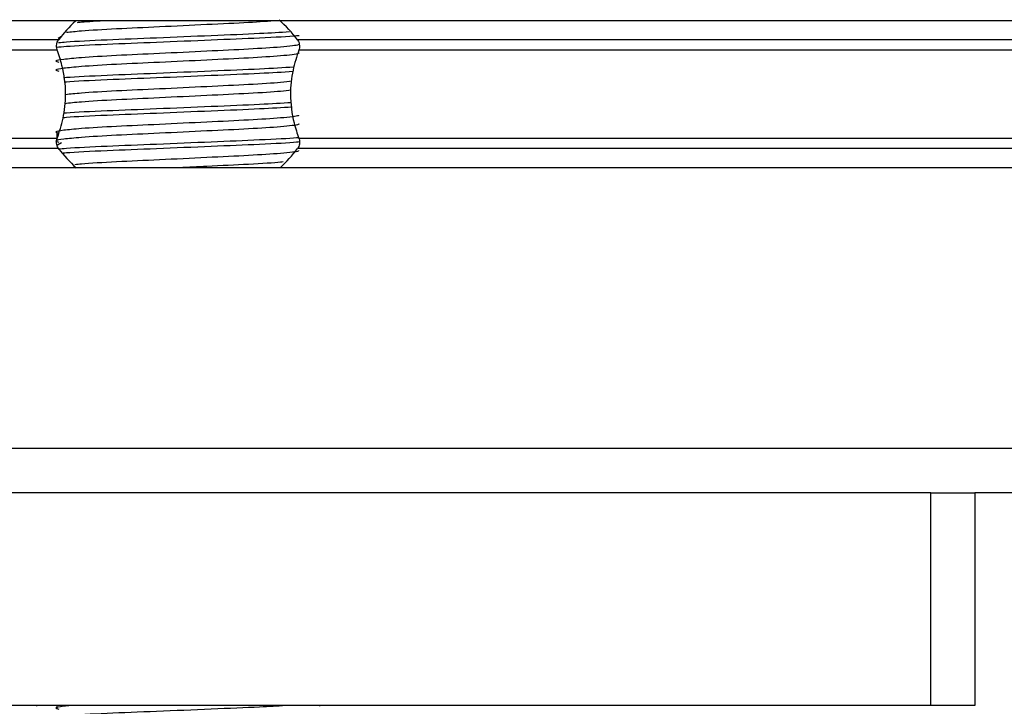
# Model space of a CAD drawing. Header units: millimetres. Extents: x 0 to 420, y 0 to 297.
# Tile 83 of 106: x 298.12 to 301.07, y 196.84 to 198.89. Entities that reach past the tile are written whole.
import ezdxf

# ---------------------------------------------------------------- set-up
doc = ezdxf.new("R2010")
doc.units = ezdxf.units.MM

msp = doc.modelspace()

# ---------------------------------------------------------------- linework, layer by layer
at = {"color": 7, "linetype": 'Continuous', "lineweight": 25}
for p, q in [((322.20232, 198.89156), (296.21187, 198.89156)), ((298.24072, 198.83406), (296.21187, 198.83406)), ((298.2492, 198.84386), (298.23978, 198.83809)), ((319.45741, 198.83406), (298.95678, 198.83406)), ((298.23691, 198.80361), (296.21187, 198.80361)), ((319.4536, 198.80361), (298.96059, 198.80361)), ((298.23691, 198.53926), (296.21187, 198.53926)), ((298.23549, 198.55503), (298.23549, 198.53373)), ((319.4536, 198.53926), (298.96059, 198.53926)), ((298.24072, 198.50881), (296.21187, 198.50881)), ((298.2492, 198.52561), (298.23793, 198.51871)), ((319.45741, 198.50881), (298.95678, 198.50881)), ((322.20232, 198.45131), (296.21187, 198.45131)), ((322.20232, 197.6106), (296.21187, 197.6106)), ((300.85302, 197.47799), (296.34448, 197.47799)), ((300.85302, 196.84149), (300.85302, 197.47799)), ((300.85302, 197.47799), (300.98563, 197.47799)), ((317.42856, 197.47799), (300.98563, 197.47799)), ((300.98563, 197.47799), (300.98563, 196.84149)), ((300.85302, 196.84149), (296.34448, 196.84149)), ((298.17441, 196.84149), (298.17441, 196.84008)), ((298.23549, 196.84149), (298.23549, 196.83117)), ((299.02308, 196.84008), (299.02308, 196.84149)), ((300.98563, 196.84149), (300.85302, 196.84149))]:
    msp.add_line(p, q, dxfattribs=at)
for centre, start, end in [((298.59875, 198.56005), 132.91101, 142.57212), ((298.59875, 198.56005), 37.42788, 47.87533), ((298.59875, 198.78282), 217.42788, 227.33207), ((298.59875, 198.78282), 312.66793, 322.57212)]:
    msp.add_arc(centre, 0.45085, start, end, dxfattribs=at)
for points, knots in [([(298.89694, 198.89156), (298.86998, 198.88964), (298.81337, 198.88563), (298.68483, 198.87969), (298.54361, 198.87267), (298.41009, 198.86682), (298.31249, 198.86099), (298.27795, 198.85729), (298.26422, 198.85581)], [0, 0, 0, 0, 0.1621698, 0.3404556, 0.52381, 0.7001174, 0.8808556, 1, 1, 1, 1]), ([(298.38725, 198.89156), (298.35785, 198.88997), (298.3207, 198.88796), (298.30046, 198.88588), (298.29624, 198.88544)], [0, 0, 0, 0, 0.7912827, 1, 1, 1, 1]), ([(298.23691, 198.80361), (298.23673, 198.80411), (298.2357, 198.80708), (298.23468, 198.81295), (298.23507, 198.82086), (298.23694, 198.82781), (298.23912, 198.83192), (298.24053, 198.83381), (298.24072, 198.83406)], [0, 0, 0, 0, 0.0508548, 0.3030287, 0.5240656, 0.7365591, 0.9653107, 1, 1, 1, 1]), ([(298.96167, 198.8466), (298.95914, 198.8463), (298.93758, 198.84379), (298.84543, 198.83945), (298.70009, 198.83327), (298.53418, 198.82626), (298.38199, 198.82041), (298.27519, 198.81515), (298.24417, 198.81205), (298.23534, 198.81117)], [0, 0, 0, 0, 0.0238377, 0.203616, 0.3832145, 0.5679131, 0.7455207, 0.9275869, 1, 1, 1, 1]), ([(298.93276, 198.85779), (298.90482, 198.85608), (298.84244, 198.85228), (298.69823, 198.84654), (298.53476, 198.83952), (298.3815, 198.83367), (298.28092, 198.82866), (298.24848, 198.82577), (298.24115, 198.82512)], [0, 0, 0, 0, 0.15793939, 0.35255094, 0.5526889, 0.7451431, 0.94242866, 1, 1, 1, 1]), ([(298.95678, 198.83406), (298.9572, 198.83348), (298.95893, 198.83108), (298.96138, 198.82572), (298.96281, 198.81768), (298.96248, 198.80988), (298.96119, 198.80562), (298.96059, 198.80361)], [0, 0, 0, 0, 0.0786657, 0.3295798, 0.5818024, 0.802882, 1, 1, 1, 1]), ([(298.95915, 198.82119), (298.95959, 198.8206), (298.96154, 198.81793), (298.91159, 198.81247), (298.81567, 198.80629), (298.68526, 198.80012), (298.54365, 198.79312), (298.40955, 198.78725), (298.31044, 198.78122), (298.25332, 198.77547), (298.22665, 198.77123), (298.23705, 198.76837), (298.24169, 198.7671)], [0, 0, 0, 0, 0.0351066, 0.1561349, 0.2739528, 0.3916527, 0.5126988, 0.6290926, 0.7484115, 0.8401345, 0.9287498, 1, 1, 1, 1]), ([(298.23691, 198.53926), (298.24335, 198.55891), (298.25685, 198.60012), (298.26513, 198.67631), (298.25569, 198.74767), (298.242, 198.78845), (298.23691, 198.80361)], [0, 0, 0, 0, 0.2384824, 0.5002133, 0.8142029, 1, 1, 1, 1]), ([(298.96059, 198.80361), (298.95415, 198.78396), (298.94064, 198.74275), (298.93237, 198.66656), (298.94181, 198.59519), (298.9555, 198.55442), (298.96059, 198.53926)], [0, 0, 0, 0, 0.2384824, 0.5002133, 0.8142029, 1, 1, 1, 1]), ([(298.95932, 198.796), (298.96048, 198.79497), (298.96397, 198.79189), (298.91232, 198.78596), (298.81548, 198.77977), (298.68531, 198.7736), (298.54364, 198.76659), (298.40955, 198.76073), (298.31044, 198.7547), (298.25333, 198.74895), (298.22666, 198.74471), (298.23705, 198.74185), (298.24167, 198.74058)], [0, 0, 0, 0, 0.059132, 0.1771634, 0.2920638, 0.4068492, 0.5248979, 0.6384095, 0.7547738, 0.8442256, 0.9306466, 1, 1, 1, 1]), ([(298.9458, 198.75245), (298.91395, 198.75049), (298.84784, 198.74643), (298.69845, 198.74046), (298.53451, 198.73344), (298.38224, 198.72759), (298.28732, 198.72298), (298.25859, 198.72051), (298.25579, 198.72027)], [0, 0, 0, 0, 0.1833159, 0.3805505, 0.5833859, 0.778434, 0.9783786, 1, 1, 1, 1]), ([(298.94272, 198.73901), (298.91179, 198.73712), (298.84655, 198.73312), (298.69848, 198.7272), (298.53426, 198.72018), (298.3832, 198.71433), (298.28563, 198.70974), (298.2597, 198.70731), (298.25744, 198.7071)], [0, 0, 0, 0, 0.1792693, 0.3781057, 0.5825884, 0.7792206, 0.980789, 1, 1, 1, 1]), ([(298.93691, 198.68395), (298.92802, 198.68261), (298.90437, 198.67904), (298.81365, 198.67368), (298.68585, 198.66752), (298.54338, 198.66051), (298.41004, 198.65465), (298.31005, 198.64865), (298.27415, 198.64478), (298.25892, 198.64313)], [0, 0, 0, 0, 0.0944898, 0.2513541, 0.4080614, 0.5692237, 0.724192, 0.8830549, 1, 1, 1, 1]), ([(298.93975, 198.71084), (298.93014, 198.70937), (298.9059, 198.70567), (298.81377, 198.7002), (298.68582, 198.69404), (298.54337, 198.68703), (298.4101, 198.68118), (298.31135, 198.67527), (298.27618, 198.67148), (298.26175, 198.66993)], [0, 0, 0, 0, 0.1028709, 0.2594114, 0.4157952, 0.5766249, 0.7312733, 0.8898082, 1, 1, 1, 1]), ([(298.94043, 198.6328), (298.91018, 198.63095), (298.8456, 198.62699), (298.69844, 198.62111), (298.53433, 198.61409), (298.38297, 198.60825), (298.28426, 198.60356), (298.25764, 198.60104), (298.25445, 198.60074)], [0, 0, 0, 0, 0.1744293, 0.3724463, 0.5760865, 0.7719084, 0.9726462, 1, 1, 1, 1]), ([(298.93878, 198.64596), (298.90903, 198.64414), (298.84493, 198.64022), (298.69837, 198.63437), (298.53453, 198.62735), (298.38224, 198.6215), (298.28735, 198.6169), (298.25864, 198.61443), (298.25587, 198.61419)], [0, 0, 0, 0, 0.17299565, 0.37277159, 0.57822059, 0.77578192, 0.97830283, 1, 1, 1, 1]), ([(298.95915, 198.60903), (298.95959, 198.60843), (298.96154, 198.60576), (298.91159, 198.6003), (298.81567, 198.59413), (298.68526, 198.58795), (298.54365, 198.58095), (298.40955, 198.57508), (298.31044, 198.56906), (298.25332, 198.5633), (298.22665, 198.55906), (298.23705, 198.5562), (298.24169, 198.55493)], [0, 0, 0, 0, 0.03510659, 0.15613494, 0.2739528, 0.39165273, 0.5126988, 0.62909257, 0.74841151, 0.84013452, 0.92874983, 1, 1, 1, 1]), ([(298.95932, 198.58383), (298.96048, 198.5828), (298.96397, 198.57972), (298.91232, 198.57379), (298.81548, 198.5676), (298.68531, 198.56143), (298.54364, 198.55443), (298.40955, 198.54856), (298.31044, 198.54254), (298.25333, 198.53678), (298.22666, 198.53254), (298.23705, 198.52969), (298.24167, 198.52841)], [0, 0, 0, 0, 0.059132, 0.1771634, 0.2920638, 0.4068492, 0.5248979, 0.6384095, 0.7547738, 0.8442256, 0.9306466, 1, 1, 1, 1]), ([(298.24072, 198.50881), (298.2403, 198.50938), (298.23857, 198.51179), (298.23612, 198.51715), (298.23468, 198.52518), (298.23502, 198.53299), (298.2363, 198.53725), (298.23691, 198.53926)], [0, 0, 0, 0, 0.0786657, 0.3295798, 0.5818024, 0.802882, 1, 1, 1, 1]), ([(298.95993, 198.54141), (298.95794, 198.54118), (298.93672, 198.53874), (298.84526, 198.53446), (298.70011, 198.52828), (298.53428, 198.52127), (298.38158, 198.51542), (298.28037, 198.51037), (298.24762, 198.50745), (298.23993, 198.50677)], [0, 0, 0, 0, 0.0190303, 0.2027988, 0.3863835, 0.5751814, 0.756731, 0.9428382, 1, 1, 1, 1]), ([(298.96059, 198.53926), (298.96076, 198.53876), (298.96179, 198.53579), (298.96282, 198.52991), (298.96242, 198.52201), (298.96056, 198.51505), (298.95837, 198.51094), (298.95697, 198.50906), (298.95678, 198.50881)], [0, 0, 0, 0, 0.0508548, 0.3030287, 0.5240656, 0.7365591, 0.9653107, 1, 1, 1, 1]), ([(298.96247, 198.52843), (298.9597, 198.52811), (298.93798, 198.52557), (298.84548, 198.52119), (298.70016, 198.51502), (298.53387, 198.50801), (298.38313, 198.50216), (298.28451, 198.4975), (298.25801, 198.49499), (298.25499, 198.49471)], [0, 0, 0, 0, 0.0275356, 0.216089, 0.4044538, 0.5981677, 0.7844444, 0.9753974, 1, 1, 1, 1]), ([(298.95915, 198.50294), (298.95959, 198.50234), (298.96154, 198.49968), (298.91159, 198.49422), (298.81564, 198.48804), (298.68536, 198.48187), (298.54327, 198.47486), (298.41094, 198.46901), (298.32397, 198.464), (298.29594, 198.46112), (298.28964, 198.46047)], [0, 0, 0, 0, 0.0448324, 0.1993902, 0.3498481, 0.5001554, 0.6547358, 0.8033751, 0.9557499, 1, 1, 1, 1]), ([(298.91355, 198.4688), (298.91107, 198.46846), (298.89223, 198.46591), (298.8121, 198.46153), (298.70439, 198.4562), (298.63021, 198.45264), (298.60248, 198.45131)], [0, 0, 0, 0, 0.05524308, 0.41922147, 0.78283551, 1, 1, 1, 1]), ([(298.92021, 196.84149), (298.89604, 196.84003), (298.83727, 196.83646), (298.69794, 196.83096), (298.53522, 196.82394), (298.38, 196.81807), (298.26492, 196.81205), (298.20041, 196.80629), (298.17093, 196.80282), (298.17806, 196.80076), (298.17972, 196.80028)], [0, 0, 0, 0, 0.1075546, 0.2616311, 0.4200829, 0.5724514, 0.7286449, 0.8487125, 0.9647164, 1, 1, 1, 1]), ([(298.27725, 196.84149), (298.27, 196.84082), (298.24473, 196.83847), (298.22735, 196.83522), (298.23726, 196.83235), (298.24167, 196.83108)], [0, 0, 0, 0, 0.18237296, 0.63597846, 1, 1, 1, 1])]:
    msp.add_open_spline(points, degree=3, knots=knots, dxfattribs=at)

doc.saveas('drawing.dxf')
